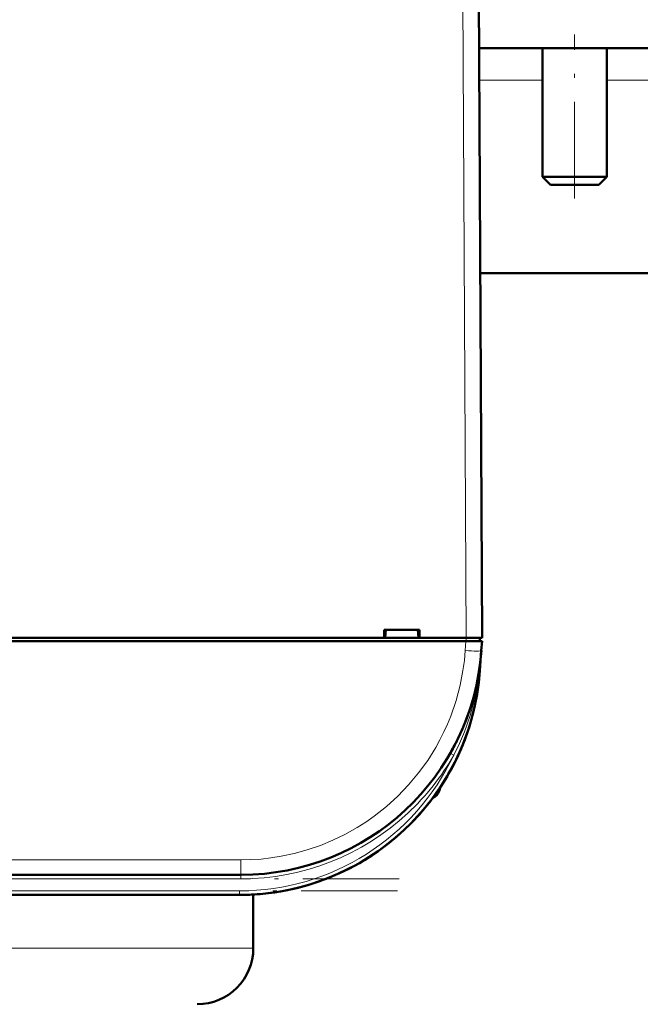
# Model space of a CAD drawing. Extents: x -2065 to 2446, y -1996 to 695.
# Tile 23 of 58: x 467 to 545, y -1686 to -1563. Entities that reach past the tile are written whole.
import ezdxf

# ---------------------------------------------------------------- set-up
doc = ezdxf.new("R2010")
doc.units = 0
doc.linetypes.add('DASHDOT', pattern=[18.5, 12, -3, 0.5, -3])

msp = doc.modelspace()

# ---------------------------------------------------------------- linework, layer by layer
at = {"color": 7, "lineweight": 18}
for p, q in [((522.64, -1558.07), (523.07, -1640.12)), ((532.57, -1570.73), (524.7, -1570.73)), ((596.57, -1570.73), (540.57, -1570.73)), ((522.96, -1641.71), (523.04, -1640.52)), ((523.07, -1640.12), (523.07, -1640.52)), ((524.95, -1641.83), (524.95, -1641.71)), ((524.73, -1644.21), (524.78, -1644.21)), ((521.22, -1654.55), (521.09, -1654.48)), ((521.53, -1654.72), (521.22, -1654.55)), ((519.71, -1658.92), (519.71, -1659.19)), ((495.03, -1667.76), (298.1, -1667.76)), ((495.03, -1667.76), (495.03, -1669.62)), ((495.03, -1670.12), (298.1, -1670.12)), ((495.03, -1670.12), (495.03, -1669.62)), ((494.85, -1671.62), (298.28, -1671.62)), ((494.85, -1671.62), (494.85, -1672.12)), ((348.62, -1678.73), (496.57, -1678.73))]:
    msp.add_line(p, q, dxfattribs=at)
at = {"color": 7, "lineweight": 50}
for p, q in [((525.07, -1640.12), (524.64, -1558.07)), ((587.89, -1566.73), (524.68, -1566.73)), ((532.57, -1582.73), (532.57, -1566.73)), ((540.57, -1582.73), (540.57, -1566.73)), ((540.57, -1582.73), (532.57, -1582.73)), ((533.57, -1583.73), (532.57, -1582.73)), ((539.57, -1583.73), (540.57, -1582.73)), ((539.57, -1583.73), (533.57, -1583.73)), ((586.57, -1594.73), (524.83, -1594.73)), ((524.95, -1618.61), (524.95, -1618.07)), ((512.86, -1640.12), (512.86, -1639.12)), ((512.86, -1639.12), (517.27, -1639.12)), ((513.07, -1639.12), (513, -1640.12)), ((517.07, -1639.12), (517.13, -1640.12)), ((517.27, -1639.12), (517.27, -1640.12)), ((523.04, -1640.52), (270.09, -1640.52)), ((404.27, -1640.12), (512.86, -1640.12)), ((512.86, -1640.12), (513, -1640.12)), ((512.92, -1640.12), (517.22, -1640.12)), ((517.13, -1640.12), (517.27, -1640.12)), ((517.27, -1640.12), (523.07, -1640.12)), ((525.04, -1640.52), (523.04, -1640.52)), ((524.77, -1640.52), (524.77, -1640.12)), ((525.04, -1640.52), (524.95, -1641.71)), ((524.95, -1641.71), (524.78, -1644.21)), ((524.67, -1644.21), (524.68, -1644.15)), ((524.73, -1644.21), (524.68, -1644.58)), ((524.73, -1644.2), (524.69, -1644.58)), ((524.62, -1644.53), (524.62, -1644.54)), ((524.62, -1644.54), (524.62, -1644.55)), ((517.87, -1661.36), (517.6, -1661.68)), ((517.91, -1661.32), (517.61, -1661.67)), ((516.9, -1662.46), (517.11, -1662.24)), ((516.9, -1662.46), (516.91, -1662.45)), ((516.93, -1662.43), (516.91, -1662.46)), ((516.91, -1662.45), (516.91, -1662.46)), ((516.91, -1662.46), (516.91, -1662.46)), ((516.94, -1662.42), (516.94, -1662.42)), ((517.21, -1662.12), (517.07, -1662.28)), ((517.22, -1662.11), (517.08, -1662.27)), ((517.08, -1662.26), (517.15, -1662.19)), ((517.58, -1661.7), (517.56, -1661.73)), ((495.03, -1669.62), (298.1, -1669.62)), ((494.85, -1672.12), (298.28, -1672.12)), ((496.57, -1672.07), (496.57, -1678.73))]:
    msp.add_line(p, q, dxfattribs=at)
at = {"color": 7, "linetype": 'DASHDOT', "lineweight": 18}
for p, q in [((536.57, -1585.43), (536.57, -1565.03)), ((514.72, -1670.12), (278.41, -1670.12)), ((514.51, -1671.62), (278.62, -1671.62))]:
    msp.add_line(p, q, dxfattribs=at)
at = {"color": 7, "linetype": 'DASHDOT', "lineweight": 18, "ltscale": 0.012015}
msp.add_line((523.07, -1640.08), (523.07, -1640.56), dxfattribs=at)
at = {"color": 7, "lineweight": 18}
for points in [[(495.03, -1667.76), (496.26, -1667.73), (497.53, -1667.65), (498.77, -1667.51), (500.03, -1667.31), (501.64, -1666.97), (503.28, -1666.52), (504.92, -1665.95), (506.46, -1665.32), (507.98, -1664.58), (509.49, -1663.74), (510.57, -1663.05), (511.63, -1662.3), (513.13, -1661.12), (514.55, -1659.83), (515.9, -1658.42), (517.15, -1656.93), (518.28, -1655.37), (519.28, -1653.76), (519.8, -1652.8), (520.29, -1651.84), (520.73, -1650.86), (521.14, -1649.87), (521.82, -1647.91), (522.32, -1646.03), (522.67, -1644.2), (522.85, -1642.94), (522.96, -1641.71)], [(524.68, -1644.58), (524.41, -1646.35), (524.03, -1648.09), (523.55, -1649.8), (522.85, -1651.82), (522.23, -1653.28), (521.53, -1654.71)]]:
    msp.add_lwpolyline(points, dxfattribs=at)
at = {"color": 7, "lineweight": 50}
for centre, radius, start, end in [((522.96, -1619.12), 2, 0.3, 0.8423), ((495.03, -1639.62), 30, 270, 356), ((494.85, -1642.12), 30, 270, 356), ((524.76, -1644.12), 0.0872, 210.963, 254.4077), ((494.85, -1642.12), 30, 270, 346.5066), ((495.03, -1639.62), 30, 336.0228, 341.4432), ((494.85, -1642.12), 30, 326.3789, 338.6162), ((495.15, -1639.69), 29.86, 330.2994, 333.6542), ((518.46, -1658.82), 1.3, 290.0791, 343.3985), ((518.46, -1658.82), 1.3, 290.0783, 343.3985), ((511.08, -1656.62), 9, 343.3984, 346.4437), ((511.08, -1656.62), 9, 343.3984, 346.444), ((494.85, -1642.12), 30, 320.0609, 323.3274), ((494.85, -1642.12), 30, 317.7896, 319.4459), ((495.13, -1642.36), 29.63, 318.847, 319.971), ((495.24, -1642.45), 29.49, 318.9322, 320.0996), ((489.57, -1678.73), 7, 270, 0)]:
    msp.add_arc(centre, radius, start, end, dxfattribs=at)
at = {"color": 7, "lineweight": 18}
for centre, radius, start, end in [((464.22, -1637.47), 60.89, 353.6418, 356.0008), ((494.85, -1642.12), 29.5, 270, 334.723), ((495.03, -1639.63), 30.49, 312.9537, 330.3448), ((495.03, -1639.63), 30.49, 269.9925, 312.9526)]:
    msp.add_arc(centre, radius, start, end, dxfattribs=at)
at = {"color": 7, "lineweight": 50}
for centre, major_axis, ratio, start_param, end_param in [((523.07, -1640.13), (2, 0.01), 0.005236, 0, 1.570769), ((525.17, -1644.24), (0.494, -0.076), 0.164348, 3.1416, 3.606569), ((525.15, -1644.61), (0.524, -0.085), 0.13753, 3.147561, 3.660275), ((525.11, -1644.62), (0.494, -0.081), 0.135092, 3.138656, 3.687944)]:
    msp.add_ellipse(centre, major_axis=major_axis, ratio=ratio, start_param=start_param, end_param=end_param, dxfattribs=at)
at = {"color": 7, "lineweight": 18}
msp.add_ellipse((522.96, -1641.57), major_axis=(2, -0.14), ratio=0.069587, start_param=4.717255, end_param=6.283185, dxfattribs=at)

doc.saveas('drawing.dxf')
